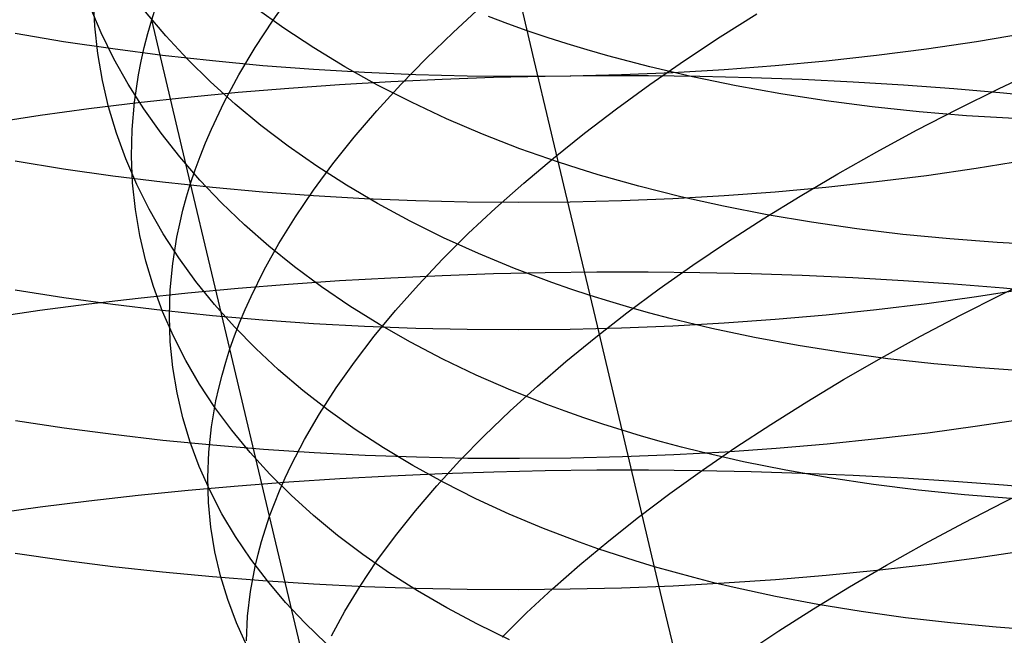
# Model space of a CAD drawing. Extents: x -383 to 1849, y -1185 to -529.
# Tile 155 of 256: x -371 to -362, y -979 to -973. Entities that reach past the tile are written whole.
import ezdxf

# ---------------------------------------------------------------- set-up
doc = ezdxf.new("R2010")
doc.units = 0
doc.layers.add('PREDEFINITO', color=7, linetype='CONTINUOUS')

msp = doc.modelspace()

# ---------------------------------------------------------------- linework, layer by layer
at = {"layer": 'PREDEFINITO'}
for p, q in [((-366.3335, -973.4957, 511.5403), (-366.6286, -972.2508, 512.421)), ((-368.827, -973.1148, 491.6742), (-368.6418, -972.8547, 491.304)), ((-370.5272, -973.1731, 498.2407), (-370.5392, -972.9108, 497.8283)), ((-370.4667, -973.2364, 501.5962), (-370.5732, -972.986, 501.1864)), ((-369.8517, -973.2643, 504.8847), (-370.0455, -973.0353, 504.494)), ((-369.9845, -973.1101, 494.8897), (-369.9422, -972.9774, 494.6898)), ((-368.7254, -973.1895, 508.0042), (-368.9996, -972.9928, 507.6487)), ((-367.1087, -973.2316, 488.6692), (-366.8397, -972.9851, 488.3402)), ((-364.5599, -973.2749, 485.6801), (-364.2094, -973.0531, 485.416)), ((-370.0225, -973.2424, 495.0906), (-369.9845, -973.1101, 494.8897)), ((-369.6133, -974.6732, 494.0159), (-369.9845, -973.1101, 494.8897)), ((-368.9974, -973.3753, 492.0506), (-368.827, -973.1148, 491.6742)), ((-366.586, -973.1488, 511.2968), (-366.7691, -973.0802, 511.1516)), ((-366.4002, -973.215, 511.4395), (-366.586, -973.1488, 511.2968)), ((-370.8255, -973.3203, 636.611), (-371.2891, -973.2428, 636.7472)), ((-370.4993, -973.4327, 498.6545), (-370.5272, -973.1731, 498.2407)), ((-370.3455, -973.4827, 502.0046), (-370.4667, -973.2364, 501.5962)), ((-370.0563, -973.3744, 495.2926), (-370.0225, -973.2424, 495.0906)), ((-368.4388, -973.3787, 508.3534), (-368.7254, -973.1895, 508.0042)), ((-367.3649, -973.4798, 489.0065), (-367.1087, -973.2316, 488.6692)), ((-366.2116, -973.2787, 511.5799), (-366.4002, -973.215, 511.4395)), ((-361.6433, -973.2427, 636.4452), (-362.1132, -973.3208, 636.3373)), ((-370.3567, -973.3897, 636.4873), (-370.8255, -973.3203, 636.611)), ((-369.6444, -973.4875, 505.2715), (-369.8517, -973.2643, 504.8847)), ((-366.0205, -973.3399, 511.7178), (-366.2116, -973.2787, 511.5799)), ((-365.8268, -973.3987, 511.8532), (-366.0205, -973.3399, 511.7178)), ((-364.9, -973.5002, 485.9549), (-364.5599, -973.2749, 485.6801)), ((-362.1132, -973.3208, 636.3373), (-362.5877, -973.3906, 636.2425)), ((-370.4557, -973.6893, 499.0694), (-370.4993, -973.4327, 498.6545)), ((-369.8832, -973.451, 636.3762), (-370.3567, -973.3897, 636.4873)), ((-370.0859, -973.506, 495.4955), (-370.0563, -973.3744, 495.2926)), ((-369.1524, -973.6358, 492.433), (-368.9974, -973.3753, 492.0506)), ((-368.14, -973.5602, 508.6956), (-368.4388, -973.3787, 508.3534)), ((-365.6307, -973.4551, 511.9861), (-365.8268, -973.3987, 511.8532)), ((-362.5877, -973.3906, 636.2425), (-363.0662, -973.4522, 636.1609)), ((-370.2098, -973.7245, 502.4115), (-370.3455, -973.4827, 502.0046)), ((-370.1113, -973.6372, 495.6993), (-370.0859, -973.506, 495.4955)), ((-369.4055, -973.5042, 636.2777), (-369.8832, -973.451, 636.3762)), ((-369.4236, -973.7046, 505.654), (-369.6444, -973.4875, 505.2715)), ((-368.9243, -973.5493, 636.1919), (-369.4055, -973.5042, 636.2777)), ((-367.6079, -973.7296, 489.3518), (-367.3649, -973.4798, 489.0065)), ((-366.0339, -974.7566, 510.6832), (-366.3335, -973.4957, 511.5403)), ((-365.2311, -973.5605, 512.2444), (-365.6307, -973.4551, 511.9861)), ((-365.2296, -973.7286, 486.2402), (-364.9, -973.5002, 485.9549)), ((-363.5483, -973.5055, 636.0923), (-364.0332, -973.5505, 636.0368)), ((-363.0662, -973.4522, 636.1609), (-363.5483, -973.5055, 636.0923)), ((-368.4399, -973.5862, 636.1188), (-368.9243, -973.5493, 636.1919)), ((-367.9531, -973.615, 636.0584), (-368.4399, -973.5862, 636.1188)), ((-367.8291, -973.7336, 509.0306), (-368.14, -973.5602, 508.6956)), ((-367.4643, -973.6356, 636.0107), (-367.9531, -973.615, 636.0584)), ((-365.0097, -973.6159, 635.9648), (-365.5002, -973.6362, 635.9482)), ((-364.8224, -973.6561, 512.4926), (-365.2311, -973.5605, 512.2444)), ((-364.5205, -973.5873, 635.9943), (-365.0097, -973.6159, 635.9648)), ((-364.0332, -973.5505, 636.0368), (-364.5205, -973.5873, 635.9943)), ((-361.8961, -973.7661, 483.4133), (-361.4901, -973.5739, 483.2186)), ((-370.3965, -973.9428, 499.4848), (-370.4557, -973.6893, 499.0694)), ((-370.1497, -973.8983, 496.1093), (-370.1113, -973.6372, 495.6993)), ((-369.1896, -973.9155, 506.0317), (-369.4236, -973.7046, 505.654)), ((-369.2919, -973.8962, 492.8211), (-369.1524, -973.6358, 492.433)), ((-368.1909, -973.7288, 669.9555), (-367.7026, -973.7001, 670.0037)), ((-367.7026, -973.7001, 670.0037), (-367.2125, -973.6772, 670.0377)), ((-366.974, -973.648, 635.9758), (-367.4643, -973.6356, 636.0107)), ((-367.2125, -973.6772, 670.0377), (-366.7211, -973.6602, 670.0575)), ((-366.4829, -973.6523, 635.9538), (-366.974, -973.648, 635.9758)), ((-366.7211, -973.6602, 670.0575), (-366.2289, -973.6489, 670.0631)), ((-365.9914, -973.6484, 635.9445), (-366.4829, -973.6523, 635.9538)), ((-366.2289, -973.6489, 670.0631), (-365.7364, -973.6434, 670.0547)), ((-365.5002, -973.6362, 635.9482), (-365.9914, -973.6484, 635.9445)), ((-365.7364, -973.6434, 670.0547), (-365.2444, -973.6437, 670.0321)), ((-365.2444, -973.6437, 670.0321), (-364.7531, -973.6498, 669.9956)), ((-364.405, -973.742, 512.7306), (-364.8224, -973.6561, 512.4926)), ((-364.7531, -973.6498, 669.9956), (-364.2634, -973.6617, 669.945)), ((-364.2634, -973.6617, 669.945), (-363.7755, -973.6793, 669.8804)), ((-363.7755, -973.6793, 669.8804), (-363.2903, -973.7027, 669.8019)), ((-363.2903, -973.7027, 669.8019), (-362.8081, -973.7319, 669.7094)), ((-370.0596, -973.9617, 502.8162), (-370.2098, -973.7245, 502.4115)), ((-369.6389, -973.8497, 669.7252), (-369.1596, -973.8035, 669.8163)), ((-369.1596, -973.8035, 669.8163), (-368.6767, -973.7633, 669.893)), ((-368.6767, -973.7633, 669.893), (-368.1909, -973.7288, 669.9555)), ((-367.8374, -973.9806, 489.7048), (-367.6079, -973.7296, 489.3518)), ((-367.5065, -973.8987, 509.3578), (-367.8291, -973.7336, 509.0306)), ((-365.548, -973.96, 486.5355), (-365.2296, -973.7286, 486.2402)), ((-363.9795, -973.8182, 512.9581), (-364.405, -973.742, 512.7306)), ((-362.8081, -973.7319, 669.7094), (-362.3295, -973.7668, 669.6031)), ((-362.3295, -973.7668, 669.6031), (-361.8552, -973.8075, 669.483)), ((-362.2939, -973.9632, 483.6209), (-361.8961, -973.7661, 483.4133)), ((-361.8552, -973.8075, 669.483), (-361.3855, -973.854, 669.349)), ((-370.5848, -973.9593, 669.4999), (-370.1142, -973.9016, 669.6198)), ((-370.1717, -974.1575, 496.5223), (-370.1497, -973.8983, 496.1093)), ((-370.1142, -973.9016, 669.6198), (-369.6389, -973.8497, 669.7252)), ((-369.4155, -974.156, 493.2145), (-369.2919, -973.8962, 492.8211)), ((-367.1723, -974.0553, 509.6769), (-367.5065, -973.8987, 509.3578)), ((-363.5465, -973.8848, 513.1751), (-363.9795, -973.8182, 512.9581)), ((-363.1064, -973.9417, 513.3815), (-363.5465, -973.8848, 513.1751)), ((-371.0503, -974.0229, 669.3657), (-370.5848, -973.9593, 669.4999)), ((-370.322, -974.1929, 499.9003), (-370.3965, -973.9428, 499.4848)), ((-369.8953, -974.1939, 503.2184), (-370.0596, -973.9617, 502.8162)), ((-368.9426, -974.1197, 506.4043), (-369.1896, -973.9155, 506.0317)), ((-368.053, -974.2326, 490.0651), (-367.8374, -973.9806, 489.7048)), ((-365.8552, -974.1941, 486.8407), (-365.548, -973.96, 486.5355)), ((-362.6599, -973.9889, 513.5772), (-363.1064, -973.9417, 513.3815)), ((-362.6832, -974.1647, 483.8411), (-362.2939, -973.9632, 483.6209)), ((-362.2073, -974.0266, 513.762), (-362.6599, -973.9889, 513.5772)), ((-371.51, -974.0923, 669.217), (-371.0503, -974.0229, 669.3657)), ((-366.8266, -974.203, 509.9873), (-367.1723, -974.0553, 509.6769)), ((-361.7493, -974.0547, 513.9357), (-362.2073, -974.0266, 513.762)), ((-370.1774, -974.4145, 496.9377), (-370.1717, -974.1575, 496.5223)), ((-369.4711, -974.2857, 493.4131), (-369.4155, -974.156, 493.2145)), ((-368.6828, -974.3172, 506.7712), (-368.9426, -974.1197, 506.4043)), ((-363.0636, -974.3706, 484.0734), (-362.6832, -974.1647, 483.8411)), ((-370.2324, -974.4394, 500.3155), (-370.322, -974.1929, 499.9003)), ((-369.717, -974.4209, 503.6175), (-369.8953, -974.1939, 503.2184)), ((-368.2545, -974.4854, 490.4325), (-368.053, -974.2326, 490.0651)), ((-366.6495, -974.2734, 510.1392), (-366.8266, -974.203, 509.9873)), ((-366.4697, -974.3416, 510.2888), (-366.6495, -974.2734, 510.1392)), ((-366.1506, -974.4306, 487.1552), (-365.8552, -974.1941, 486.8407)), ((-369.5227, -974.4151, 493.6128), (-369.4711, -974.2857, 493.4131)), ((-368.4104, -974.5075, 507.132), (-368.6828, -974.3172, 506.7712)), ((-366.2871, -974.4074, 510.4359), (-366.4697, -974.3416, 510.2888)), ((-363.4349, -974.5804, 484.3177), (-363.0636, -974.3706, 484.0734)), ((-370.8258, -974.5362, 637.4341), (-371.2893, -974.4613, 637.572)), ((-370.1277, -974.682, 500.7299), (-370.2324, -974.4394, 500.3155)), ((-370.167, -974.6691, 497.3551), (-370.1774, -974.4145, 496.9377)), ((-369.5249, -974.6425, 504.0132), (-369.717, -974.4209, 503.6175)), ((-369.5701, -974.5443, 493.8138), (-369.5227, -974.4151, 493.6128)), ((-366.4339, -974.6692, 487.4789), (-366.1506, -974.4306, 487.1552)), ((-366.1017, -974.4708, 510.5807), (-366.2871, -974.4074, 510.4359)), ((-365.9137, -974.5318, 510.723), (-366.1017, -974.4708, 510.5807)), ((-361.6436, -974.4552, 637.2706), (-362.1135, -974.5312, 637.1611)), ((-370.357, -974.6033, 637.309), (-370.8258, -974.5362, 637.4341)), ((-369.6133, -974.6732, 494.0159), (-369.5701, -974.5443, 493.8138)), ((-368.4414, -974.7387, 490.8066), (-368.2545, -974.4854, 490.4325)), ((-368.1255, -974.6905, 507.4864), (-368.4104, -974.5075, 507.132)), ((-365.723, -974.5904, 510.8628), (-365.9137, -974.5318, 510.723)), ((-362.1135, -974.5312, 637.1611), (-362.588, -974.5992, 637.0649)), ((-369.8835, -974.6624, 637.1967), (-370.357, -974.6033, 637.309)), ((-369.3191, -974.8585, 504.405), (-369.5249, -974.6425, 504.0132)), ((-365.5298, -974.6466, 511.0001), (-365.723, -974.5904, 510.8628)), ((-365.334, -974.7003, 511.1348), (-365.5298, -974.6466, 511.0001)), ((-363.7966, -974.7941, 484.5735), (-363.4349, -974.5804, 484.3177)), ((-363.0665, -974.6592, 636.9819), (-363.5485, -974.7112, 636.9122)), ((-362.588, -974.5992, 637.0649), (-363.0665, -974.6592, 636.9819)), ((-370.1408, -974.9211, 497.774), (-370.167, -974.6691, 497.3551)), ((-370.0083, -974.9204, 501.1431), (-370.1277, -974.682, 500.7299)), ((-369.4059, -974.7137, 637.0971), (-369.8835, -974.6624, 637.1967)), ((-369.6523, -974.8018, 494.2191), (-369.6133, -974.6732, 494.0159)), ((-369.238, -976.2534, 493.1732), (-369.6133, -974.6732, 494.0159)), ((-368.9246, -974.7571, 637.0104), (-369.4059, -974.7137, 637.0971)), ((-368.6134, -974.9922, 491.187), (-368.4414, -974.7387, 490.8066)), ((-367.8284, -974.8658, 507.8337), (-368.1255, -974.6905, 507.4864)), ((-366.7048, -974.9098, 487.8113), (-366.4339, -974.6692, 487.4789)), ((-364.9352, -974.8007, 511.3967), (-365.334, -974.7003, 511.1348)), ((-363.5485, -974.7112, 636.9122), (-364.0335, -974.7552, 636.8557)), ((-369.687, -974.93, 494.4232), (-369.6523, -974.8018, 494.2191)), ((-368.4403, -974.7926, 636.9366), (-368.9246, -974.7571, 637.0104)), ((-367.9534, -974.8202, 636.8756), (-368.4403, -974.7926, 636.9366)), ((-367.4646, -974.8399, 636.8275), (-367.9534, -974.8202, 636.8756)), ((-366.9744, -974.8516, 636.7925), (-367.4646, -974.8399, 636.8275)), ((-365.7305, -976.0335, 509.851), (-366.0339, -974.7566, 510.6832)), ((-365.5005, -974.8392, 636.7652), (-365.9918, -974.8513, 636.7613)), ((-365.01, -974.8192, 636.7823), (-365.5005, -974.8392, 636.7652)), ((-364.5208, -974.7912, 636.8124), (-365.01, -974.8192, 636.7823)), ((-364.5272, -974.8915, 511.6483), (-364.9352, -974.8007, 511.3967)), ((-364.0335, -974.7552, 636.8557), (-364.5208, -974.7912, 636.8124)), ((-364.1484, -975.0112, 484.8406), (-363.7966, -974.7941, 484.5735)), ((-370.0988, -975.1701, 498.194), (-370.1408, -974.9211, 497.774)), ((-369.8743, -975.1544, 501.5546), (-370.0083, -974.9204, 501.1431)), ((-369.7175, -975.0578, 494.6284), (-369.687, -974.93, 494.4232)), ((-369.1, -975.0684, 504.7924), (-369.3191, -974.8585, 504.405)), ((-367.5192, -975.0333, 508.1736), (-367.8284, -974.8658, 507.8337)), ((-366.4833, -974.8554, 636.7704), (-366.9744, -974.8516, 636.7925)), ((-366.963, -975.1519, 488.1521), (-366.7048, -974.9098, 487.8113)), ((-365.9918, -974.8513, 636.7613), (-366.4833, -974.8554, 636.7704)), ((-364.1105, -974.9727, 511.8895), (-364.5272, -974.8915, 511.6483)), ((-368.7702, -975.2456, 491.5735), (-368.6134, -974.9922, 491.187)), ((-367.1982, -975.1926, 508.5057), (-367.5192, -975.0333, 508.1736)), ((-364.4899, -975.2316, 485.1184), (-364.1484, -975.0112, 484.8406)), ((-363.6857, -975.0445, 512.1201), (-364.1105, -974.9727, 511.8895)), ((-369.7439, -975.1852, 494.8345), (-369.7175, -975.0578, 494.6284)), ((-368.8677, -975.2722, 505.1751), (-369.1, -975.0684, 504.7924)), ((-363.2531, -975.1067, 512.3401), (-363.6857, -975.0445, 512.1201)), ((-362.8135, -975.1595, 512.5493), (-363.2531, -975.1067, 512.3401)), ((-370.0414, -975.4159, 498.6145), (-370.0988, -975.1701, 498.194)), ((-369.7259, -975.3837, 501.9639), (-369.8743, -975.1544, 501.5546)), ((-369.7842, -975.4388, 495.2491), (-369.7439, -975.1852, 494.8345)), ((-367.208, -975.3955, 488.5011), (-366.963, -975.1519, 488.1521)), ((-366.8656, -975.3434, 508.8295), (-367.1982, -975.1926, 508.5057)), ((-362.3674, -975.2029, 512.7476), (-362.8135, -975.1595, 512.5493)), ((-361.9152, -975.2369, 512.9349), (-362.3674, -975.2029, 512.7476)), ((-368.9114, -975.4987, 491.9657), (-368.7702, -975.2456, 491.5735)), ((-368.6223, -975.4694, 505.5524), (-368.8677, -975.2722, 505.1751)), ((-364.8208, -975.455, 485.4069), (-364.4899, -975.2316, 485.1184)), ((-361.4575, -975.2615, 513.111), (-361.9152, -975.2369, 512.9349)), ((-369.5633, -975.6082, 502.3706), (-369.7259, -975.3837, 501.9639)), ((-367.4395, -975.6402, 488.8578), (-367.208, -975.3955, 488.5011)), ((-366.5214, -975.4855, 509.1446), (-366.8656, -975.3434, 508.8295)), ((-369.9686, -975.6584, 499.0353), (-370.0414, -975.4159, 498.6145)), ((-369.8081, -975.6903, 495.6667), (-369.7842, -975.4388, 495.2491)), ((-369.0367, -975.7512, 492.3633), (-368.9114, -975.4987, 491.9657)), ((-368.3641, -975.66, 505.9241), (-368.6223, -975.4694, 505.5524)), ((-366.3451, -975.5533, 509.2987), (-366.5214, -975.4855, 509.1446)), ((-365.1407, -975.6811, 485.7055), (-364.8208, -975.455, 485.4069)), ((-368.1919, -975.6009, 670.764), (-367.7036, -975.5732, 670.8127)), ((-367.7036, -975.5732, 670.8127), (-367.2135, -975.551, 670.8472)), ((-367.2135, -975.551, 670.8472), (-366.722, -975.5343, 670.8673)), ((-366.722, -975.5343, 670.8673), (-366.2297, -975.5231, 670.8732)), ((-366.166, -975.6187, 509.4504), (-366.3451, -975.5533, 509.2987)), ((-366.2297, -975.5231, 670.8732), (-365.7372, -975.5174, 670.8649)), ((-365.7372, -975.5174, 670.8649), (-365.2451, -975.5173, 670.8424)), ((-365.2451, -975.5173, 670.8424), (-364.7538, -975.5226, 670.8057)), ((-364.7538, -975.5226, 670.8057), (-364.264, -975.5335, 670.7549)), ((-364.264, -975.5335, 670.7549), (-363.7761, -975.5498, 670.69)), ((-363.7761, -975.5498, 670.69), (-363.2908, -975.5717, 670.6111)), ((-363.2908, -975.5717, 670.6111), (-362.8086, -975.599, 670.5181)), ((-362.8086, -975.599, 670.5181), (-362.33, -975.6318, 670.4112)), ((-361.8738, -975.7338, 482.7964), (-361.4752, -975.5409, 482.5874)), ((-369.8807, -975.8973, 499.4557), (-369.9686, -975.6584, 499.0353)), ((-369.8157, -975.9396, 496.0868), (-369.8081, -975.6903, 495.6667)), ((-369.64, -975.7172, 670.5313), (-369.1607, -975.6729, 670.6233)), ((-369.3867, -975.8276, 502.7743), (-369.5633, -975.6082, 502.3706)), ((-369.1607, -975.6729, 670.6233), (-368.6778, -975.6341, 670.7008)), ((-368.6778, -975.6341, 670.7008), (-368.1919, -975.6009, 670.764)), ((-368.0933, -975.8435, 506.2896), (-368.3641, -975.66, 505.9241)), ((-367.6573, -975.8857, 489.2219), (-367.4395, -975.6402, 488.8578)), ((-365.9841, -975.6818, 509.5998), (-366.166, -975.6187, 509.4504)), ((-365.7995, -975.7426, 509.7466), (-365.9841, -975.6818, 509.5998)), ((-365.4493, -975.9098, 486.014), (-365.1407, -975.6811, 485.7055)), ((-362.33, -975.6318, 670.4112), (-361.8555, -975.6701, 670.2903)), ((-361.6423, -975.6817, 638.0724), (-362.1123, -975.7555, 637.9614)), ((-361.8555, -975.6701, 670.2903), (-361.3858, -975.7139, 670.1555)), ((-370.8254, -975.7659, 638.2339), (-371.289, -975.6937, 638.3731)), ((-370.3566, -975.8304, 638.1075), (-370.8254, -975.7659, 638.2339)), ((-370.586, -975.8225, 670.304), (-370.1153, -975.7671, 670.4249)), ((-370.1153, -975.7671, 670.4249), (-369.64, -975.7172, 670.5313)), ((-369.0932, -975.8771, 492.564), (-369.0367, -975.7512, 492.3633)), ((-365.6122, -975.8011, 509.891), (-365.7995, -975.7426, 509.7466)), ((-362.1123, -975.7555, 637.9614), (-362.5868, -975.8216, 637.8639)), ((-362.2639, -975.9311, 483.0181), (-361.8738, -975.7338, 482.7964)), ((-371.0515, -975.8834, 670.1685), (-370.586, -975.8225, 670.304)), ((-369.883, -975.8874, 637.9941), (-370.3566, -975.8304, 638.1075)), ((-369.1962, -976.0415, 503.1744), (-369.3867, -975.8276, 502.7743)), ((-369.1457, -976.0028, 492.7659), (-369.0932, -975.8771, 492.564)), ((-367.81, -976.0199, 506.6485), (-368.0933, -975.8435, 506.2896)), ((-365.4222, -975.8571, 510.0329), (-365.6122, -975.8011, 509.891)), ((-365.2296, -975.9108, 510.1721), (-365.4222, -975.8571, 510.0329)), ((-363.0654, -975.8799, 637.7798), (-363.5474, -975.9305, 637.7091)), ((-362.5868, -975.8216, 637.8639), (-363.0654, -975.8799, 637.7798)), ((-371.5112, -975.9499, 670.0185), (-371.0515, -975.8834, 670.1685)), ((-369.4053, -975.9367, 637.8936), (-369.883, -975.8874, 637.9941)), ((-369.7779, -976.1323, 499.8753), (-369.8807, -975.8973, 499.4557)), ((-369.8073, -976.1864, 496.5089), (-369.8157, -975.9396, 496.0868)), ((-368.924, -975.9784, 637.806), (-369.4053, -975.9367, 637.8936)), ((-367.8608, -976.1319, 489.5932), (-367.6573, -975.8857, 489.2219)), ((-365.7463, -976.1406, 486.332), (-365.4493, -975.9098, 486.014)), ((-365.0345, -975.9622, 510.3089), (-365.2296, -975.9108, 510.1721)), ((-364.6369, -976.0578, 510.5746), (-365.0345, -975.9622, 510.3089)), ((-364.0324, -975.9734, 637.6517), (-364.5198, -976.0085, 637.6077)), ((-363.5474, -975.9305, 637.7091), (-364.0324, -975.9734, 637.6517)), ((-362.6453, -976.1324, 483.2521), (-362.2639, -975.9311, 483.0181)), ((-368.9922, -976.2499, 503.5706), (-369.1962, -976.0415, 503.1744)), ((-369.194, -976.1283, 492.969), (-369.1457, -976.0028, 492.7659)), ((-368.4396, -976.0124, 637.7315), (-368.924, -975.9784, 637.806)), ((-367.9528, -976.0388, 637.6701), (-368.4396, -976.0124, 637.7315)), ((-367.4639, -976.0575, 637.6217), (-367.9528, -976.0388, 637.6701)), ((-367.5144, -976.1887, 507.0004), (-367.81, -976.0199, 506.6485)), ((-366.9736, -976.0685, 637.5864), (-367.4639, -976.0575, 637.6217)), ((-366.4824, -976.0719, 637.5643), (-366.9736, -976.0685, 637.5864)), ((-365.9909, -976.0676, 637.5553), (-366.4824, -976.0719, 637.5643)), ((-365.4996, -976.0556, 637.5595), (-365.9909, -976.0676, 637.5553)), ((-365.4246, -977.3257, 509.0445), (-365.7305, -976.0335, 509.851)), ((-365.0091, -976.0359, 637.577), (-365.4996, -976.0556, 637.5595)), ((-364.5198, -976.0085, 637.6077), (-365.0091, -976.0359, 637.577)), ((-364.2301, -976.144, 510.8298), (-364.6369, -976.0578, 510.5746)), ((-369.6603, -976.3632, 500.2937), (-369.7779, -976.1323, 499.8753)), ((-369.238, -976.2534, 493.1732), (-369.194, -976.1283, 492.969)), ((-368.0498, -976.3783, 489.9712), (-367.8608, -976.1319, 489.5932)), ((-366.0312, -976.3735, 486.6591), (-365.7463, -976.1406, 486.332)), ((-363.8146, -976.2208, 511.0745), (-364.2301, -976.144, 510.8298)), ((-363.0175, -976.3375, 483.4982), (-362.6453, -976.1324, 483.2521)), ((-369.783, -976.4306, 496.9325), (-369.8073, -976.1864, 496.5089)), ((-369.2779, -976.3782, 493.3786), (-369.238, -976.2534, 493.1732)), ((-368.8592, -977.8499, 492.3625), (-369.238, -976.2534, 493.1732)), ((-368.7747, -976.4523, 503.9624), (-368.9922, -976.2499, 503.5706)), ((-367.2069, -976.3498, 507.3448), (-367.5144, -976.1887, 507.0004)), ((-363.3908, -976.2883, 511.3085), (-363.8146, -976.2208, 511.0745)), ((-366.8874, -976.5029, 507.6812), (-367.2069, -976.3498, 507.3448)), ((-362.9593, -976.3465, 511.5316), (-363.3908, -976.2883, 511.3085)), ((-363.3802, -976.5462, 483.7559), (-363.0175, -976.3375, 483.4982)), ((-362.5207, -976.3955, 511.7438), (-362.9593, -976.3465, 511.5316)), ((-369.743, -976.6718, 497.3572), (-369.783, -976.4306, 496.9325)), ((-369.5281, -976.5897, 500.7104), (-369.6603, -976.3632, 500.2937)), ((-369.3135, -976.5026, 493.5849), (-369.2779, -976.3782, 493.3786)), ((-368.224, -976.6249, 490.3556), (-368.0498, -976.3783, 489.9712)), ((-366.3037, -976.6081, 486.9951), (-366.0312, -976.3735, 486.6591)), ((-362.0754, -976.4352, 511.945), (-362.5207, -976.3955, 511.7438)), ((-361.6241, -976.4657, 512.1349), (-362.0754, -976.4352, 511.945)), ((-369.345, -976.6266, 493.7923), (-369.3135, -976.5026, 493.5849)), ((-368.5439, -976.6486, 504.3493), (-368.7747, -976.4523, 503.9624)), ((-366.5563, -976.6477, 508.0092), (-366.8874, -976.5029, 507.6812)), ((-369.3816, -976.8117, 501.1249), (-369.5281, -976.5897, 500.7104)), ((-369.3722, -976.7502, 494.0006), (-369.345, -976.6266, 493.7923)), ((-368.3829, -976.8713, 490.7461), (-368.224, -976.6249, 490.3556)), ((-366.5635, -976.8442, 487.3396), (-366.3037, -976.6081, 486.9951)), ((-363.733, -976.7581, 484.0249), (-363.3802, -976.5462, 483.7559)), ((-369.6875, -976.9099, 497.7826), (-369.743, -976.6718, 497.3572)), ((-368.3001, -976.8386, 504.731), (-368.5439, -976.6486, 504.3493)), ((-366.2137, -976.7839, 508.3284), (-366.5563, -976.6477, 508.0092)), ((-369.4143, -976.9959, 494.4196), (-369.3722, -976.7502, 494.0006)), ((-369.2209, -977.0288, 501.5368), (-369.3816, -976.8117, 501.1249)), ((-366.0381, -976.8488, 508.4845), (-366.2137, -976.7839, 508.3284)), ((-364.0756, -976.9732, 484.3048), (-363.733, -976.7581, 484.0249)), ((-369.6166, -977.1446, 498.208), (-369.6875, -976.9099, 497.7826)), ((-368.5262, -977.1173, 491.1424), (-368.3829, -976.8713, 490.7461)), ((-368.0434, -977.0219, 505.1068), (-368.3001, -976.8386, 504.731)), ((-366.8102, -977.0814, 487.6923), (-366.5635, -976.8442, 487.3396)), ((-365.8598, -976.9114, 508.6382), (-366.0381, -976.8488, 508.4845)), ((-365.6787, -976.9718, 508.7896), (-365.8598, -976.9114, 508.6382)), ((-370.8222, -977.0096, 639.0123), (-371.2862, -976.9404, 639.1526)), ((-369.44, -977.2397, 494.8417), (-369.4143, -976.9959, 494.4196)), ((-365.4948, -977.0299, 508.9384), (-365.6787, -976.9718, 508.7896)), ((-364.4076, -977.191, 484.5954), (-364.0756, -976.9732, 484.3048)), ((-362.1023, -976.992, 638.7425), (-362.577, -977.0561, 638.6438)), ((-361.6321, -976.9205, 638.8547), (-362.1023, -976.992, 638.7425)), ((-370.3529, -977.0714, 638.8851), (-370.8222, -977.0096, 639.0123)), ((-369.8789, -977.1259, 638.7708), (-370.3529, -977.0714, 638.8851)), ((-369.0462, -977.2409, 501.9457), (-369.2209, -977.0288, 501.5368)), ((-367.774, -977.1984, 505.4764), (-368.0434, -977.0219, 505.1068)), ((-367.0434, -977.3197, 488.0528), (-366.8102, -977.0814, 487.6923)), ((-365.3082, -977.0857, 509.0847), (-365.4948, -977.0299, 508.9384)), ((-365.119, -977.1391, 509.2284), (-365.3082, -977.0857, 509.0847)), ((-362.577, -977.0561, 638.6438), (-363.0559, -977.1127, 638.5586)), ((-369.4008, -977.173, 638.6697), (-369.8789, -977.1259, 638.7708)), ((-369.5307, -977.3757, 498.6332), (-369.6166, -977.1446, 498.208)), ((-368.919, -977.2127, 638.5816), (-369.4008, -977.173, 638.6697)), ((-368.6536, -977.3625, 491.5441), (-368.5262, -977.1173, 491.1424)), ((-364.9271, -977.1902, 509.3695), (-365.119, -977.1391, 509.2284)), ((-364.7328, -977.2391, 509.5081), (-364.9271, -977.1902, 509.3695)), ((-364.7287, -977.4114, 484.8963), (-364.4076, -977.191, 484.5954)), ((-363.5382, -977.1619, 638.487), (-364.0235, -977.2036, 638.4288)), ((-363.0559, -977.1127, 638.5586), (-363.5382, -977.1619, 638.487)), ((-369.4494, -977.4811, 495.2663), (-369.44, -977.2397, 494.8417)), ((-368.8576, -977.4476, 502.351), (-369.0462, -977.2409, 501.9457)), ((-368.4342, -977.2451, 638.5067), (-368.919, -977.2127, 638.5816)), ((-367.9469, -977.2701, 638.445), (-368.4342, -977.2451, 638.5067)), ((-367.4576, -977.2877, 638.3964), (-367.9469, -977.2701, 638.445)), ((-367.4921, -977.3677, 505.8394), (-367.774, -977.1984, 505.4764)), ((-366.9669, -977.2979, 638.3611), (-367.4576, -977.2877, 638.3964)), ((-365.4917, -977.2841, 638.3348), (-365.9834, -977.2961, 638.3303)), ((-365.0008, -977.2647, 638.3528), (-365.4917, -977.2841, 638.3348)), ((-364.5112, -977.2379, 638.3841), (-365.0008, -977.2647, 638.3528)), ((-364.3367, -977.3298, 509.7773), (-364.7328, -977.2391, 509.5081)), ((-364.0235, -977.2036, 638.4288), (-364.5112, -977.2379, 638.3841)), ((-369.4298, -977.6029, 499.0576), (-369.5307, -977.3757, 498.6332)), ((-368.7112, -977.4848, 491.7469), (-368.6536, -977.3625, 491.5441)), ((-367.1979, -977.5297, 506.1952), (-367.4921, -977.3677, 505.8394)), ((-367.2629, -977.5587, 488.4207), (-367.0434, -977.3197, 488.0528)), ((-366.4753, -977.3007, 638.339), (-366.9669, -977.2979, 638.3611)), ((-365.9834, -977.2961, 638.3303), (-366.4753, -977.3007, 638.339)), ((-365.114, -978.6338, 508.2631), (-365.4246, -977.3257, 509.0445)), ((-363.9314, -977.4113, 510.036), (-364.3367, -977.3298, 509.7773)), ((-368.6554, -977.6488, 502.7523), (-368.8576, -977.4476, 502.351)), ((-368.1904, -977.4903, 671.5362), (-367.7022, -977.4636, 671.5854)), ((-367.7022, -977.4636, 671.5854), (-367.2121, -977.4421, 671.6203)), ((-367.2121, -977.4421, 671.6203), (-366.7206, -977.4258, 671.6407)), ((-366.7206, -977.4258, 671.6407), (-366.2284, -977.4148, 671.6468)), ((-366.2284, -977.4148, 671.6468), (-365.736, -977.409, 671.6386)), ((-365.736, -977.409, 671.6386), (-365.2439, -977.4084, 671.6161)), ((-365.2439, -977.4084, 671.6161), (-364.7527, -977.4131, 671.5793)), ((-365.0385, -977.6341, 485.2072), (-364.7287, -977.4114, 484.8963)), ((-364.7527, -977.4131, 671.5793), (-364.263, -977.4229, 671.5283)), ((-364.263, -977.4229, 671.5283), (-363.7752, -977.438, 671.4631)), ((-363.5172, -977.4837, 510.2839), (-363.9314, -977.4113, 510.036)), ((-363.7752, -977.438, 671.4631), (-363.2899, -977.4583, 671.3838)), ((-363.2899, -977.4583, 671.3838), (-362.8078, -977.4838, 671.2903)), ((-369.6384, -977.6018, 671.3016), (-369.1591, -977.5594, 671.3943)), ((-369.4427, -977.7201, 495.6929), (-369.4494, -977.4811, 495.2663)), ((-369.1591, -977.5594, 671.3943), (-368.6762, -977.5222, 671.4725)), ((-368.7647, -977.6068, 491.9509), (-368.7112, -977.4848, 491.7469)), ((-368.6762, -977.5222, 671.4725), (-368.1904, -977.4903, 671.5362)), ((-367.4682, -977.7981, 488.7958), (-367.2629, -977.5587, 488.4207)), ((-366.8917, -977.684, 506.5434), (-367.1979, -977.5297, 506.1952)), ((-363.0949, -977.547, 510.521), (-363.5172, -977.4837, 510.2839)), ((-362.6648, -977.6012, 510.7472), (-363.0949, -977.547, 510.521)), ((-362.8078, -977.4838, 671.2903), (-362.3292, -977.5145, 671.1828)), ((-362.3292, -977.5145, 671.1828), (-361.8549, -977.5504, 671.0612)), ((-361.8549, -977.5504, 671.0612), (-361.3853, -977.5915, 670.9256)), ((-361.852, -977.7164, 482.2352), (-361.4612, -977.5234, 482.0117)), ((-370.5843, -977.7024, 671.0725), (-370.1136, -977.6495, 671.1943)), ((-370.1136, -977.6495, 671.1943), (-369.6384, -977.6018, 671.3016)), ((-369.3141, -977.8261, 499.4808), (-369.4298, -977.6029, 499.0576)), ((-368.8141, -977.7285, 492.1561), (-368.7647, -977.6068, 491.9509)), ((-368.4398, -977.8442, 503.1492), (-368.6554, -977.6488, 502.7523)), ((-365.3367, -977.8588, 485.5277), (-365.0385, -977.6341, 485.2072)), ((-362.2275, -977.6463, 510.9623), (-362.6648, -977.6012, 510.7472)), ((-361.7836, -977.6824, 511.1662), (-362.2275, -977.6463, 510.9623)), ((-371.5094, -977.8239, 670.7849), (-371.0497, -977.7605, 670.936)), ((-371.0497, -977.7605, 670.936), (-370.5843, -977.7024, 671.0725)), ((-369.4202, -977.9563, 496.121), (-369.4427, -977.7201, 495.6929)), ((-368.8592, -977.8499, 492.3625), (-368.8141, -977.7285, 492.1561)), ((-366.5735, -977.8305, 506.8836), (-366.8917, -977.684, 506.5434)), ((-362.234, -977.9132, 482.4711), (-361.852, -977.7164, 482.2352)), ((-369.1838, -978.0449, 499.9022), (-369.3141, -977.8261, 499.4808)), ((-368.9001, -977.9709, 492.57), (-368.8592, -977.8499, 492.3625)), ((-368.092, -981.0844, 490.8338), (-368.8592, -977.8499, 492.3625)), ((-368.211, -978.0336, 503.5412), (-368.4398, -977.8442, 503.1492)), ((-367.659, -978.0377, 489.1777), (-367.4682, -977.7981, 488.7958)), ((-366.2436, -977.9689, 507.2154), (-366.5735, -977.8305, 506.8836)), ((-365.6229, -978.0854, 485.8574), (-365.3367, -977.8588, 485.5277)), ((-362.6069, -978.1136, 482.7191), (-362.234, -977.9132, 482.4711)), ((-369.3821, -978.1896, 496.5503), (-369.4202, -977.9563, 496.121)), ((-368.9368, -978.0915, 492.7785), (-368.9001, -977.9709, 492.57)), ((-367.9691, -978.2167, 503.9278), (-368.211, -978.0336, 503.5412)), ((-367.835, -978.2773, 489.5661), (-367.659, -978.0377, 489.1777)), ((-365.9021, -978.099, 507.5382), (-366.2436, -977.9689, 507.2154)), ((-369.0392, -978.2592, 500.3215), (-369.1838, -978.0449, 499.9022)), ((-368.9693, -978.2117, 492.988), (-368.9368, -978.0915, 492.7785)), ((-365.7271, -978.1608, 507.6961), (-365.9021, -978.099, 507.5382)), ((-365.8968, -978.3136, 486.1961), (-365.6229, -978.0854, 485.8574)), ((-362.9703, -978.3172, 482.9788), (-362.6069, -978.1136, 482.7191)), ((-370.8251, -978.2731, 639.7602), (-371.2887, -978.2065, 639.9021)), ((-369.3284, -978.4197, 496.9802), (-369.3821, -978.1896, 496.5503)), ((-368.9976, -978.3315, 493.1984), (-368.9693, -978.2117, 492.988)), ((-367.7143, -978.3934, 504.3085), (-367.9691, -978.2167, 503.9278)), ((-365.5493, -978.2204, 507.8516), (-365.7271, -978.1608, 507.6961)), ((-365.3687, -978.2778, 508.0046), (-365.5493, -978.2204, 507.8516)), ((-361.6415, -978.1821, 639.6021), (-362.1115, -978.2515, 639.4883)), ((-370.3563, -978.3326, 639.6314), (-370.8251, -978.2731, 639.7602)), ((-368.8803, -978.4687, 500.7381), (-369.0392, -978.2592, 500.3215)), ((-367.9958, -978.5166, 489.9606), (-367.835, -978.2773, 489.5661)), ((-366.158, -978.5431, 486.5434), (-365.8968, -978.3136, 486.1961)), ((-365.1854, -978.333, 508.1551), (-365.3687, -978.2778, 508.0046)), ((-363.3238, -978.524, 483.25), (-362.9703, -978.3172, 482.9788)), ((-362.586, -978.3137, 639.3883), (-363.0646, -978.3687, 639.3019)), ((-362.1115, -978.2515, 639.4883), (-362.586, -978.3137, 639.3883)), ((-369.8827, -978.385, 639.5158), (-370.3563, -978.3326, 639.6314)), ((-369.405, -978.4303, 639.4134), (-369.8827, -978.385, 639.5158)), ((-369.0417, -978.5695, 493.6218), (-368.9976, -978.3315, 493.1984)), ((-367.4468, -978.5632, 504.683), (-367.7143, -978.3934, 504.3085)), ((-364.9993, -978.3859, 508.3031), (-365.1854, -978.333, 508.1551)), ((-364.8105, -978.4365, 508.4485), (-364.9993, -978.3859, 508.3031)), ((-363.5467, -978.4165, 639.2293), (-364.0317, -978.4571, 639.1703)), ((-363.0646, -978.3687, 639.3019), (-363.5467, -978.4165, 639.2293)), ((-368.9236, -978.4684, 639.3243), (-369.405, -978.4303, 639.4134)), ((-369.2594, -978.6465, 497.4103), (-369.3284, -978.4197, 496.9802)), ((-368.4392, -978.4994, 639.2485), (-368.9236, -978.4684, 639.3243)), ((-368.7074, -978.6733, 501.1516), (-368.8803, -978.4687, 500.7381)), ((-367.9523, -978.5233, 639.1861), (-368.4392, -978.4994, 639.2485)), ((-364.5191, -978.4904, 639.1249), (-365.0084, -978.5166, 639.0931)), ((-364.6191, -978.4849, 508.5912), (-364.8105, -978.4365, 508.4485)), ((-364.4252, -978.531, 508.7314), (-364.6191, -978.4849, 508.5912)), ((-364.0317, -978.4571, 639.1703), (-364.5191, -978.4904, 639.1249)), ((-369.0694, -978.8054, 494.0482), (-369.0417, -978.5695, 493.6218)), ((-368.1409, -978.7553, 490.3609), (-367.9958, -978.5166, 489.9606)), ((-367.4634, -978.5401, 639.137), (-367.9523, -978.5233, 639.1861)), ((-366.9731, -978.5497, 639.1013), (-367.4634, -978.5401, 639.137)), ((-367.1668, -978.7261, 505.0507), (-367.4468, -978.5632, 504.683)), ((-366.4818, -978.5522, 639.079), (-366.9731, -978.5497, 639.1013)), ((-365.9903, -978.5475, 639.0702), (-366.4818, -978.5522, 639.079)), ((-366.4061, -978.7736, 486.8989), (-366.158, -978.5431, 486.5434)), ((-365.499, -978.5357, 639.0749), (-365.9903, -978.5475, 639.0702)), ((-365.0084, -978.5166, 639.0931), (-365.499, -978.5357, 639.0749)), ((-364.03, -978.6165, 509.0037), (-364.4252, -978.531, 508.7314)), ((-363.6672, -978.7336, 483.5322), (-363.3238, -978.524, 483.25)), ((-369.1752, -978.8696, 497.84), (-369.2594, -978.6465, 497.4103)), ((-368.5207, -978.8725, 501.5615), (-368.7074, -978.6733, 501.1516)), ((-364.8001, -979.9561, 507.5069), (-365.114, -978.6338, 508.2631)), ((-363.6254, -978.6929, 509.2654), (-364.03, -978.6165, 509.0037)), ((-363.212, -978.7604, 509.5162), (-363.6254, -978.6929, 509.2654)), ((-368.2702, -978.9932, 490.7666), (-368.1409, -978.7553, 490.3609)), ((-366.8745, -978.8817, 505.4113), (-367.1668, -978.7261, 505.0507)), ((-366.6408, -979.005, 487.2624), (-366.4061, -978.7736, 486.8989)), ((-364, -978.9459, 483.8251), (-363.6672, -978.7336, 483.5322)), ((-362.7903, -978.8191, 509.7562), (-363.212, -978.7604, 509.5162)), ((-369.0761, -979.0889, 498.269), (-369.1752, -978.8696, 497.84)), ((-369.0809, -979.039, 494.4772), (-369.0694, -978.8054, 494.0482)), ((-368.3203, -979.0663, 501.9674), (-368.5207, -978.8725, 501.5615)), ((-366.5701, -979.0299, 505.7641), (-366.8745, -978.8817, 505.4113)), ((-362.3609, -978.8688, 509.985), (-362.7903, -978.8191, 509.7562)), ((-361.9241, -978.9097, 510.2027), (-362.3609, -978.8688, 509.985)), ((-364.3219, -979.1605, 484.1285), (-364, -978.9459, 483.8251)), ((-361.4807, -978.9418, 510.409), (-361.9241, -978.9097, 510.2027))]:
    msp.add_line(p, q, dxfattribs=at)

doc.saveas('drawing.dxf')
